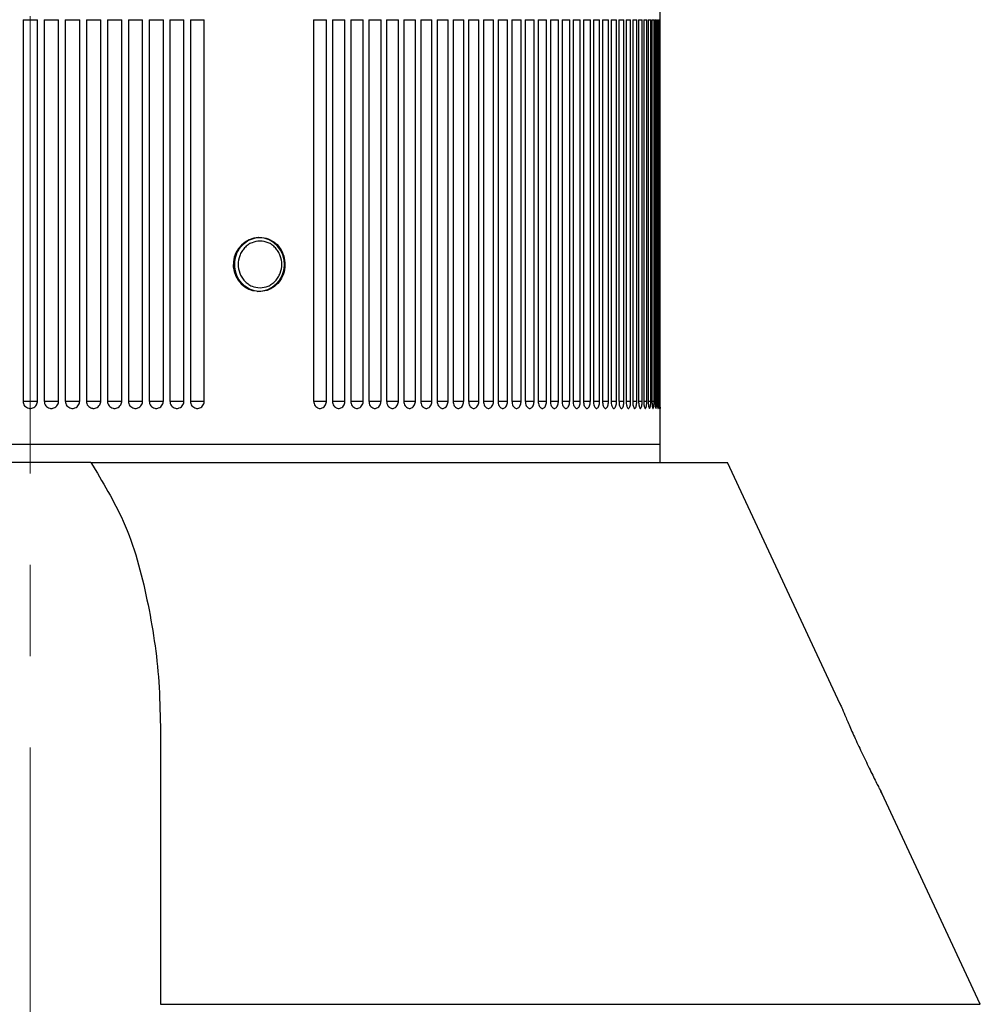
# Model space of a CAD drawing. Header units: inches. Extents: x 2.6 to 37.8, y 3.5 to 30.8.
# Tile 26 of 32: x 23.2 to 24.3, y 21.2 to 22.3. Entities that reach past the tile are written whole.
import ezdxf

# ---------------------------------------------------------------- set-up
doc = ezdxf.new("R2010")
doc.units = ezdxf.units.IN
doc.header["$MEASUREMENT"] = 0
doc.linetypes.add('CENTERX2', pattern=[0.8, 0.5, -0.1, 0.1, -0.1])

msp = doc.modelspace()

# ---------------------------------------------------------------- linework, layer by layer
at = {"color": 7, "linetype": 'CENTERX2', "lineweight": 18}
msp.add_line((23.2561, 11.3887), (23.2561, 23.0742), dxfattribs=at)
at = {"color": 7, "linetype": 'Continuous', "lineweight": 25}
for p, q in [((23.9451, 21.8204), (23.9451, 22.3322)), ((23.2485, 22.285), (23.2485, 21.8677)), ((23.2485, 22.285), (23.2642, 22.285)), ((23.2642, 21.8677), (23.2642, 22.285)), ((23.2716, 22.285), (23.2716, 21.8677)), ((23.2716, 22.285), (23.2716, 22.285)), ((23.2874, 21.8677), (23.2874, 22.285)), ((23.2947, 22.285), (23.2947, 21.8677)), ((23.2947, 22.285), (23.2947, 22.285)), ((23.3104, 21.8677), (23.3104, 22.285)), ((23.3178, 22.285), (23.3178, 21.8677)), ((23.3335, 21.8677), (23.3335, 22.285)), ((23.3408, 22.285), (23.3408, 21.8677)), ((23.3564, 21.8677), (23.3564, 22.285)), ((23.3637, 22.285), (23.3637, 21.8677)), ((23.3792, 21.8677), (23.3792, 22.285)), ((23.3865, 22.285), (23.3865, 21.8677)), ((23.4019, 21.8677), (23.4019, 22.285)), ((23.4091, 22.285), (23.4091, 21.8677)), ((23.4244, 21.8677), (23.4244, 22.285)), ((23.4315, 22.285), (23.4315, 21.8677)), ((23.4467, 21.8677), (23.4467, 22.285)), ((23.5662, 22.285), (23.5662, 21.8677)), ((23.5802, 21.8677), (23.5802, 22.285)), ((23.5868, 22.285), (23.5868, 21.8677)), ((23.6005, 21.8677), (23.6005, 22.285)), ((23.6069, 22.285), (23.6069, 21.8677)), ((23.6204, 21.8677), (23.6204, 22.285)), ((23.6267, 22.285), (23.6267, 21.8677)), ((23.6399, 21.8677), (23.6399, 22.285)), ((23.646, 22.285), (23.646, 21.8677)), ((23.6589, 21.8677), (23.6589, 22.285)), ((23.6649, 22.285), (23.6649, 21.8677)), ((23.6775, 21.8677), (23.6775, 22.285)), ((23.6833, 22.285), (23.6833, 21.8677)), ((23.6956, 21.8677), (23.6956, 22.285)), ((23.7013, 22.285), (23.7013, 21.8677)), ((23.7132, 21.8677), (23.7132, 22.285)), ((23.7187, 22.285), (23.7187, 21.8677)), ((23.7303, 21.8677), (23.7303, 22.285)), ((23.7357, 22.285), (23.7357, 21.8677)), ((23.7468, 21.8677), (23.7468, 22.285)), ((23.752, 22.285), (23.752, 21.8677)), ((23.7628, 21.8677), (23.7628, 22.285)), ((23.7679, 22.285), (23.7679, 21.8677)), ((23.7783, 21.8677), (23.7783, 22.285)), ((23.7831, 22.285), (23.7831, 21.8677)), ((23.7931, 21.8677), (23.7931, 22.285)), ((23.7977, 22.285), (23.7977, 21.8677)), ((23.8073, 21.8677), (23.8073, 22.285)), ((23.8118, 22.285), (23.8118, 21.8677)), ((23.8209, 21.8677), (23.8209, 22.285)), ((23.8252, 22.285), (23.8252, 21.8677)), ((23.8339, 21.8677), (23.8339, 22.285)), ((23.8379, 22.285), (23.8379, 21.8677)), ((23.8462, 21.8677), (23.8462, 22.285)), ((23.85, 22.285), (23.85, 21.8677)), ((23.8578, 21.8677), (23.8578, 22.285)), ((23.8614, 22.285), (23.8614, 21.8677)), ((23.8688, 21.8677), (23.8688, 22.285)), ((23.8722, 22.285), (23.8722, 21.8677)), ((23.879, 21.8677), (23.879, 22.285)), ((23.8822, 22.285), (23.8822, 21.8677)), ((23.8886, 21.8677), (23.8886, 22.285)), ((23.8915, 22.285), (23.8915, 21.8677)), ((23.8974, 21.8677), (23.8974, 22.285)), ((23.9001, 22.285), (23.9001, 21.8677)), ((23.9056, 21.8677), (23.9056, 22.285)), ((23.908, 22.285), (23.908, 21.8677)), ((23.9129, 21.8677), (23.9129, 22.285)), ((23.9151, 22.285), (23.9151, 21.8677)), ((23.9196, 21.8677), (23.9196, 22.285)), ((23.9215, 22.285), (23.9215, 21.8677)), ((23.9254, 21.8677), (23.9254, 22.285)), ((23.9272, 22.285), (23.9272, 21.8677)), ((23.9306, 21.8677), (23.9306, 22.285)), ((23.9321, 22.285), (23.9321, 21.8677)), ((23.9349, 21.8677), (23.9349, 22.285)), ((23.9362, 22.285), (23.9362, 21.8677)), ((23.9385, 21.8677), (23.9385, 22.285)), ((23.9395, 22.285), (23.9395, 21.8677)), ((23.9413, 21.8677), (23.9413, 22.285)), ((23.9421, 22.285), (23.9421, 21.8677)), ((23.9434, 21.8677), (23.9434, 22.285)), ((23.9439, 22.285), (23.9439, 21.8677)), ((23.9446, 21.8677), (23.9446, 22.285)), ((23.9449, 22.285), (23.9449, 21.8677)), ((23.9451, 21.8677), (23.9451, 22.285)), ((23.2485, 21.8677), (23.2642, 21.8677)), ((23.2716, 21.8677), (23.2716, 21.8677)), ((23.2947, 21.8677), (23.2947, 21.8677)), ((23.9451, 21.8204), (23.1532, 21.8204)), ((23.9451, 21.8007), (23.9451, 21.8204)), ((23.3226, 21.8007), (23.1897, 21.8007)), ((23.3226, 21.8007), (24.0188, 21.8007)), ((24.1421, 21.5363), (24.0188, 21.8007)), ((23.3986, 21.5122), (23.3986, 21.208)), ((24.2952, 21.208), (24.1876, 21.4388))]:
    msp.add_line(p, q, dxfattribs=at)
at = {"color": 8, "linetype": 'Continuous', "lineweight": 25}
for p, q in [((23.2716, 22.285), (23.2874, 22.285)), ((23.2947, 22.285), (23.3104, 22.285)), ((23.3178, 22.285), (23.3335, 22.285)), ((23.3408, 22.285), (23.3564, 22.285)), ((23.3637, 22.285), (23.3792, 22.285)), ((23.3865, 22.285), (23.4019, 22.285)), ((23.4091, 22.285), (23.4244, 22.285)), ((23.4315, 22.285), (23.4467, 22.285)), ((23.5662, 22.285), (23.5802, 22.285)), ((23.5868, 22.285), (23.6005, 22.285)), ((23.6069, 22.285), (23.6204, 22.285)), ((23.6267, 22.285), (23.6399, 22.285)), ((23.646, 22.285), (23.6589, 22.285)), ((23.6649, 22.285), (23.6775, 22.285)), ((23.6833, 22.285), (23.6956, 22.285)), ((23.7013, 22.285), (23.7132, 22.285)), ((23.7187, 22.285), (23.7303, 22.285)), ((23.7357, 22.285), (23.7468, 22.285)), ((23.752, 22.285), (23.7628, 22.285)), ((23.7679, 22.285), (23.7783, 22.285)), ((23.7831, 22.285), (23.7931, 22.285)), ((23.7977, 22.285), (23.8073, 22.285)), ((23.8118, 22.285), (23.8209, 22.285)), ((23.8252, 22.285), (23.8339, 22.285)), ((23.8379, 22.285), (23.8462, 22.285)), ((23.85, 22.285), (23.8578, 22.285)), ((23.8614, 22.285), (23.8688, 22.285)), ((23.8722, 22.285), (23.879, 22.285)), ((23.8822, 22.285), (23.8886, 22.285)), ((23.8915, 22.285), (23.8974, 22.285)), ((23.9001, 22.285), (23.9056, 22.285)), ((23.908, 22.285), (23.9129, 22.285)), ((23.9151, 22.285), (23.9196, 22.285)), ((23.9215, 22.285), (23.9254, 22.285)), ((23.9272, 22.285), (23.9306, 22.285)), ((23.9321, 22.285), (23.9349, 22.285)), ((23.9362, 22.285), (23.9385, 22.285)), ((23.9395, 22.285), (23.9413, 22.285)), ((23.9421, 22.285), (23.9434, 22.285)), ((23.9439, 22.285), (23.9446, 22.285)), ((23.9449, 22.285), (23.9451, 22.285)), ((23.2716, 21.8677), (23.2874, 21.8677)), ((23.2947, 21.8677), (23.3104, 21.8677)), ((23.3178, 21.8677), (23.3335, 21.8677)), ((23.3408, 21.8677), (23.3564, 21.8677)), ((23.3637, 21.8677), (23.3792, 21.8677)), ((23.3865, 21.8677), (23.4019, 21.8677)), ((23.4091, 21.8677), (23.4244, 21.8677)), ((23.4315, 21.8677), (23.4467, 21.8677)), ((23.5662, 21.8677), (23.5802, 21.8677)), ((23.5868, 21.8677), (23.6005, 21.8677)), ((23.6069, 21.8677), (23.6204, 21.8677)), ((23.6267, 21.8677), (23.6399, 21.8677)), ((23.646, 21.8677), (23.6589, 21.8677)), ((23.6649, 21.8677), (23.6775, 21.8677)), ((23.6833, 21.8677), (23.6956, 21.8677)), ((23.7013, 21.8677), (23.7132, 21.8677)), ((23.7187, 21.8677), (23.7303, 21.8677)), ((23.7357, 21.8677), (23.7468, 21.8677)), ((23.752, 21.8677), (23.7628, 21.8677)), ((23.7679, 21.8677), (23.7783, 21.8677)), ((23.7831, 21.8677), (23.7931, 21.8677)), ((23.7977, 21.8677), (23.8073, 21.8677)), ((23.8118, 21.8677), (23.8209, 21.8677)), ((23.8252, 21.8677), (23.8339, 21.8677)), ((23.8379, 21.8677), (23.8462, 21.8677)), ((23.85, 21.8677), (23.8578, 21.8677)), ((23.8614, 21.8677), (23.8688, 21.8677)), ((23.8722, 21.8677), (23.879, 21.8677)), ((23.8822, 21.8677), (23.8886, 21.8677)), ((23.8915, 21.8677), (23.8974, 21.8677)), ((23.9001, 21.8677), (23.9056, 21.8677)), ((23.908, 21.8677), (23.9129, 21.8677)), ((23.9151, 21.8677), (23.9196, 21.8677)), ((23.9215, 21.8677), (23.9254, 21.8677)), ((23.9272, 21.8677), (23.9306, 21.8677)), ((23.9321, 21.8677), (23.9349, 21.8677)), ((23.9362, 21.8677), (23.9385, 21.8677)), ((23.9395, 21.8677), (23.9413, 21.8677)), ((23.9421, 21.8677), (23.9434, 21.8677)), ((23.9439, 21.8677), (23.9446, 21.8677)), ((23.9449, 21.8677), (23.9451, 21.8677)), ((23.3986, 21.208), (24.2952, 21.208))]:
    msp.add_line(p, q, dxfattribs=at)
at = {"color": 7, "linetype": 'Continuous', "lineweight": 25}
for centre, radius, start, end in [((23.508, 22.0171), 0.0297, 93.6611, 255.2848), ((23.505, 22.0173), 0.0295, 269.151, 87.7097), ((23.3256, 21.8677), 0.00787, 254.1878, 270)]:
    msp.add_arc(centre, radius, start, end, dxfattribs=at)
for points, knots in [([(23.4799, 22.0173), (23.4802, 22.014), (23.4808, 22.0073), (23.4856, 21.9985), (23.4926, 21.9918), (23.5014, 21.9879), (23.5108, 21.9874), (23.5198, 21.9902), (23.5274, 21.9961), (23.5327, 22.0044), (23.5352, 22.0141), (23.5346, 22.0242), (23.531, 22.0335), (23.5248, 22.041), (23.5166, 22.0458), (23.5073, 22.0474), (23.498, 22.0456), (23.4898, 22.0406), (23.4835, 22.033), (23.4803, 22.0248), (23.48, 22.0194), (23.4799, 22.0173)], [0, 0, 0, 0, 0.053655, 0.107309, 0.160994, 0.214699, 0.268371, 0.322007, 0.375662, 0.42936, 0.483058, 0.536714, 0.59035, 0.64402, 0.697725, 0.751411, 0.805054, 0.858697, 0.912384, 0.966088, 1, 1, 1, 1]), ([(23.5076, 22.0429), (23.5046, 22.0425), (23.5, 22.042), (23.4944, 22.0388), (23.4906, 22.0355), (23.4875, 22.0314), (23.4846, 22.0255), (23.4832, 22.0173), (23.4846, 22.0091), (23.4875, 22.0031), (23.4906, 21.9991), (23.4944, 21.9958), (23.5, 21.9926), (23.5046, 21.992), (23.5076, 21.9917)], [0, 0, 0, 0, 0.119721, 0.184729, 0.25, 0.315008, 0.380279, 0.5, 0.619721, 0.684729, 0.75, 0.815008, 0.880279, 1, 1, 1, 1]), ([(23.5076, 21.9917), (23.5106, 21.992), (23.5152, 21.9926), (23.5207, 21.9958), (23.5245, 21.9991), (23.5276, 22.0031), (23.5305, 22.0091), (23.532, 22.0173), (23.5305, 22.0255), (23.5276, 22.0314), (23.5245, 22.0355), (23.5208, 22.0388), (23.5152, 22.042), (23.5106, 22.0425), (23.5076, 22.0429)], [0, 0, 0, 0, 0.119721, 0.184729, 0.25, 0.315008, 0.380279, 0.5, 0.619721, 0.684729, 0.75, 0.815008, 0.880279, 1, 1, 1, 1]), ([(23.2485, 21.8677), (23.2486, 21.8668), (23.2488, 21.865), (23.2501, 21.8627), (23.2521, 21.8609), (23.2543, 21.86), (23.2558, 21.8598), (23.2564, 21.8598), (23.2564, 21.8598)], [0, 0, 0, 0, 0.214691, 0.429382, 0.644075, 0.858766, 0.99968, 1, 1, 1, 1]), ([(23.2564, 21.8598), (23.2564, 21.8598), (23.2564, 21.8598), (23.2564, 21.8598), (23.2564, 21.8598), (23.2567, 21.8598), (23.2576, 21.8599), (23.2593, 21.8602), (23.2614, 21.8615), (23.2632, 21.8635), (23.2641, 21.8657), (23.2642, 21.8671), (23.2642, 21.8677)], [0, 0, 0, 0, 0.00032, 0.000959, 0.003515, 0.01374, 0.054659, 0.219632, 0.434194, 0.648757, 0.863326, 1, 1, 1, 1]), ([(23.2716, 21.8677), (23.2717, 21.8668), (23.2719, 21.865), (23.2732, 21.8627), (23.2752, 21.8609), (23.2774, 21.86), (23.2789, 21.8598), (23.2795, 21.8598), (23.2795, 21.8598)], [0, 0, 0, 0, 0.214691, 0.429382, 0.644075, 0.858766, 0.99968, 1, 1, 1, 1]), ([(23.2795, 21.8598), (23.2795, 21.8598), (23.2795, 21.8598), (23.2795, 21.8598), (23.2796, 21.8598), (23.2798, 21.8598), (23.2807, 21.8599), (23.2824, 21.8602), (23.2845, 21.8615), (23.2863, 21.8635), (23.2872, 21.8657), (23.2873, 21.8671), (23.2874, 21.8677)], [0, 0, 0, 0, 0.00032, 0.000959, 0.003515, 0.01374, 0.054659, 0.219632, 0.434194, 0.648757, 0.863326, 1, 1, 1, 1]), ([(23.2947, 21.8677), (23.2948, 21.8668), (23.295, 21.865), (23.2963, 21.8627), (23.2983, 21.8609), (23.3005, 21.86), (23.302, 21.8598), (23.3026, 21.8598), (23.3026, 21.8598)], [0, 0, 0, 0, 0.214691, 0.429382, 0.644075, 0.858766, 0.99968, 1, 1, 1, 1]), ([(23.3026, 21.8598), (23.3026, 21.8598), (23.3026, 21.8598), (23.3026, 21.8598), (23.3027, 21.8598), (23.3029, 21.8598), (23.3038, 21.8599), (23.3055, 21.8602), (23.3076, 21.8615), (23.3094, 21.8635), (23.3103, 21.8657), (23.3104, 21.8671), (23.3104, 21.8677)], [0, 0, 0, 0, 0.00032, 0.000959, 0.003515, 0.01374, 0.054659, 0.219632, 0.434194, 0.648757, 0.863326, 1, 1, 1, 1]), ([(23.3178, 21.8677), (23.3179, 21.8668), (23.318, 21.865), (23.3194, 21.8627), (23.3214, 21.8609), (23.3236, 21.86), (23.325, 21.8598), (23.3256, 21.8598), (23.3256, 21.8598)], [0, 0, 0, 0, 0.214691, 0.429382, 0.644075, 0.858766, 0.99968, 1, 1, 1, 1]), ([(23.3256, 21.8598), (23.3256, 21.8598), (23.3256, 21.8598), (23.3256, 21.8598), (23.3257, 21.8598), (23.3259, 21.8598), (23.3268, 21.8599), (23.3285, 21.8602), (23.3307, 21.8615), (23.3324, 21.8635), (23.3333, 21.8657), (23.3334, 21.8671), (23.3335, 21.8677)], [0, 0, 0, 0, 0.00032, 0.000959, 0.003515, 0.01374, 0.054659, 0.219632, 0.434194, 0.648757, 0.863326, 1, 1, 1, 1]), ([(23.3408, 21.8677), (23.3409, 21.8668), (23.341, 21.865), (23.3424, 21.8627), (23.3444, 21.8609), (23.3466, 21.86), (23.348, 21.8598), (23.3486, 21.8598), (23.3486, 21.8598)], [0, 0, 0, 0, 0.214691, 0.429382, 0.644075, 0.858766, 0.99968, 1, 1, 1, 1]), ([(23.3486, 21.8598), (23.3486, 21.8598), (23.3486, 21.8598), (23.3486, 21.8598), (23.3487, 21.8598), (23.3489, 21.8598), (23.3498, 21.8599), (23.3515, 21.8602), (23.3536, 21.8615), (23.3554, 21.8635), (23.3563, 21.8657), (23.3564, 21.8671), (23.3564, 21.8677)], [0, 0, 0, 0, 0.00032, 0.000959, 0.003515, 0.01374, 0.054659, 0.219632, 0.434194, 0.648757, 0.863326, 1, 1, 1, 1]), ([(23.3637, 21.8677), (23.3638, 21.8668), (23.3639, 21.865), (23.3653, 21.8627), (23.3673, 21.8609), (23.3694, 21.86), (23.3709, 21.8598), (23.3714, 21.8598), (23.3715, 21.8598)], [0, 0, 0, 0, 0.214691, 0.429382, 0.644075, 0.858766, 0.99968, 1, 1, 1, 1]), ([(23.3715, 21.8598), (23.3715, 21.8598), (23.3715, 21.8598), (23.3715, 21.8598), (23.3715, 21.8598), (23.3717, 21.8598), (23.3726, 21.8599), (23.3743, 21.8602), (23.3764, 21.8615), (23.3782, 21.8635), (23.3791, 21.8657), (23.3792, 21.8671), (23.3792, 21.8677)], [0, 0, 0, 0, 0.00032, 0.000959, 0.003515, 0.01374, 0.054659, 0.219632, 0.434194, 0.648757, 0.863326, 1, 1, 1, 1]), ([(23.3865, 21.8677), (23.3865, 21.8668), (23.3867, 21.865), (23.388, 21.8627), (23.39, 21.8609), (23.3922, 21.86), (23.3936, 21.8598), (23.3942, 21.8598), (23.3942, 21.8598)], [0, 0, 0, 0, 0.214691, 0.429382, 0.644075, 0.858766, 0.99968, 1, 1, 1, 1]), ([(23.3942, 21.8598), (23.3942, 21.8598), (23.3942, 21.8598), (23.3942, 21.8598), (23.3943, 21.8598), (23.3945, 21.8598), (23.3953, 21.8599), (23.397, 21.8602), (23.3991, 21.8615), (23.4009, 21.8635), (23.4018, 21.8657), (23.4019, 21.8671), (23.4019, 21.8677)], [0, 0, 0, 0, 0.00032, 0.000959, 0.003515, 0.01374, 0.054659, 0.219632, 0.434194, 0.648757, 0.863326, 1, 1, 1, 1]), ([(23.4091, 21.8677), (23.4092, 21.8668), (23.4093, 21.865), (23.4107, 21.8627), (23.4126, 21.8609), (23.4148, 21.86), (23.4162, 21.8598), (23.4168, 21.8598), (23.4168, 21.8598)], [0, 0, 0, 0, 0.214691, 0.429382, 0.644075, 0.858766, 0.99968, 1, 1, 1, 1]), ([(23.4168, 21.8598), (23.4168, 21.8598), (23.4168, 21.8598), (23.4168, 21.8598), (23.4168, 21.8598), (23.417, 21.8598), (23.4179, 21.8599), (23.4196, 21.8602), (23.4217, 21.8615), (23.4234, 21.8635), (23.4243, 21.8657), (23.4244, 21.8671), (23.4244, 21.8677)], [0, 0, 0, 0, 0.00032, 0.000959, 0.003515, 0.01374, 0.054659, 0.219632, 0.434194, 0.648757, 0.863326, 1, 1, 1, 1]), ([(23.4315, 21.8677), (23.4316, 21.8668), (23.4318, 21.865), (23.4331, 21.8627), (23.435, 21.8609), (23.4372, 21.86), (23.4386, 21.8598), (23.4391, 21.8598), (23.4391, 21.8598)], [0, 0, 0, 0, 0.214691, 0.429382, 0.644075, 0.858766, 0.99968, 1, 1, 1, 1]), ([(23.4391, 21.8598), (23.4391, 21.8598), (23.4392, 21.8598), (23.4392, 21.8598), (23.4392, 21.8598), (23.4394, 21.8598), (23.4403, 21.8599), (23.4419, 21.8602), (23.444, 21.8615), (23.4457, 21.8635), (23.4466, 21.8657), (23.4467, 21.8671), (23.4467, 21.8677)], [0, 0, 0, 0, 0.00032, 0.000959, 0.003515, 0.01374, 0.054659, 0.219632, 0.434194, 0.648757, 0.863326, 1, 1, 1, 1]), ([(23.5662, 21.8677), (23.5663, 21.8668), (23.5665, 21.865), (23.5677, 21.8627), (23.5695, 21.8609), (23.5714, 21.86), (23.5727, 21.8598), (23.5732, 21.8598), (23.5732, 21.8598)], [0, 0, 0, 0, 0.214691, 0.429382, 0.644075, 0.858766, 0.99968, 1, 1, 1, 1]), ([(23.5732, 21.8598), (23.5733, 21.8598), (23.5733, 21.8598), (23.5733, 21.8598), (23.5733, 21.8598), (23.5735, 21.8598), (23.5743, 21.8599), (23.5758, 21.8602), (23.5777, 21.8615), (23.5793, 21.8635), (23.5801, 21.8657), (23.5802, 21.8671), (23.5802, 21.8677)], [0, 0, 0, 0, 0.00032, 0.000959, 0.003515, 0.01374, 0.054659, 0.219632, 0.434194, 0.648757, 0.863326, 1, 1, 1, 1]), ([(23.5868, 21.8677), (23.5868, 21.8668), (23.587, 21.865), (23.5882, 21.8627), (23.5899, 21.8609), (23.5919, 21.86), (23.5931, 21.8598), (23.5937, 21.8598), (23.5937, 21.8598)], [0, 0, 0, 0, 0.214691, 0.429382, 0.6440747, 0.8587662, 0.9996803, 1, 1, 1, 1]), ([(23.5937, 21.8598), (23.5937, 21.8598), (23.5937, 21.8598), (23.5937, 21.8598), (23.5937, 21.8598), (23.5939, 21.8598), (23.5947, 21.8599), (23.5962, 21.8602), (23.5981, 21.8615), (23.5996, 21.8635), (23.6004, 21.8657), (23.6005, 21.8671), (23.6005, 21.8677)], [0, 0, 0, 0, 0.00032, 0.000959, 0.003515, 0.01374, 0.054659, 0.219632, 0.434194, 0.648757, 0.863326, 1, 1, 1, 1]), ([(23.6069, 21.8677), (23.607, 21.8668), (23.6071, 21.865), (23.6083, 21.8627), (23.61, 21.8609), (23.6119, 21.86), (23.6132, 21.8598), (23.6137, 21.8598), (23.6137, 21.8598)], [0, 0, 0, 0, 0.214691, 0.429382, 0.644075, 0.858766, 0.99968, 1, 1, 1, 1]), ([(23.6137, 21.8598), (23.6137, 21.8598), (23.6137, 21.8598), (23.6137, 21.8598), (23.6137, 21.8598), (23.6139, 21.8598), (23.6147, 21.8599), (23.6161, 21.8602), (23.618, 21.8615), (23.6195, 21.8635), (23.6203, 21.8657), (23.6204, 21.8671), (23.6204, 21.8677)], [0, 0, 0, 0, 0.00032, 0.000959, 0.003515, 0.01374, 0.054659, 0.219632, 0.434194, 0.648757, 0.863326, 1, 1, 1, 1]), ([(23.6267, 21.8677), (23.6268, 21.8668), (23.6269, 21.865), (23.628, 21.8627), (23.6297, 21.8609), (23.6316, 21.86), (23.6328, 21.8598), (23.6333, 21.8598), (23.6333, 21.8598)], [0, 0, 0, 0, 0.214691, 0.429382, 0.644075, 0.858766, 0.99968, 1, 1, 1, 1]), ([(23.6333, 21.8598), (23.6333, 21.8598), (23.6333, 21.8598), (23.6333, 21.8598), (23.6334, 21.8598), (23.6335, 21.8598), (23.6343, 21.8599), (23.6357, 21.8602), (23.6375, 21.8615), (23.639, 21.8635), (23.6398, 21.8657), (23.6398, 21.8671), (23.6399, 21.8677)], [0, 0, 0, 0, 0.00032, 0.000959, 0.003515, 0.01374, 0.054659, 0.219632, 0.434194, 0.648757, 0.863326, 1, 1, 1, 1]), ([(23.646, 21.8677), (23.6461, 21.8668), (23.6462, 21.865), (23.6474, 21.8627), (23.649, 21.8609), (23.6508, 21.86), (23.652, 21.8598), (23.6525, 21.8598), (23.6525, 21.8598)], [0, 0, 0, 0, 0.214691, 0.429382, 0.644075, 0.858766, 0.99968, 1, 1, 1, 1]), ([(23.6525, 21.8598), (23.6525, 21.8598), (23.6525, 21.8598), (23.6525, 21.8598), (23.6525, 21.8598), (23.6527, 21.8598), (23.6535, 21.8599), (23.6548, 21.8602), (23.6566, 21.8615), (23.658, 21.8635), (23.6588, 21.8657), (23.6589, 21.8671), (23.6589, 21.8677)], [0, 0, 0, 0, 0.00032, 0.000959, 0.003515, 0.01374, 0.054659, 0.219632, 0.434194, 0.648757, 0.863326, 1, 1, 1, 1]), ([(23.6649, 21.8677), (23.665, 21.8668), (23.6651, 21.865), (23.6662, 21.8627), (23.6678, 21.8609), (23.6696, 21.86), (23.6708, 21.8598), (23.6712, 21.8598), (23.6712, 21.8598)], [0, 0, 0, 0, 0.214691, 0.429382, 0.644075, 0.858766, 0.99968, 1, 1, 1, 1]), ([(23.6712, 21.8598), (23.6712, 21.8598), (23.6712, 21.8598), (23.6712, 21.8598), (23.6713, 21.8598), (23.6715, 21.8598), (23.6722, 21.8599), (23.6735, 21.8602), (23.6753, 21.8615), (23.6767, 21.8635), (23.6774, 21.8657), (23.6775, 21.8671), (23.6775, 21.8677)], [0, 0, 0, 0, 0.00032, 0.000959, 0.003515, 0.01374, 0.054659, 0.219632, 0.434194, 0.648757, 0.863326, 1, 1, 1, 1]), ([(23.6833, 21.8677), (23.6834, 21.8668), (23.6836, 21.865), (23.6846, 21.8627), (23.6862, 21.8609), (23.6879, 21.86), (23.689, 21.8598), (23.6895, 21.8598), (23.6895, 21.8598)], [0, 0, 0, 0, 0.214691, 0.429382, 0.644075, 0.858766, 0.99968, 1, 1, 1, 1]), ([(23.6895, 21.8598), (23.6895, 21.8598), (23.6895, 21.8598), (23.6895, 21.8598), (23.6896, 21.8598), (23.6897, 21.8598), (23.6904, 21.8599), (23.6917, 21.8602), (23.6934, 21.8615), (23.6948, 21.8635), (23.6955, 21.8657), (23.6956, 21.8671), (23.6956, 21.8677)], [0, 0, 0, 0, 0.00032, 0.000959, 0.003515, 0.01374, 0.054659, 0.219632, 0.434194, 0.648757, 0.863326, 1, 1, 1, 1]), ([(23.7013, 21.8677), (23.7014, 21.8668), (23.7015, 21.865), (23.7025, 21.8627), (23.7041, 21.8609), (23.7057, 21.86), (23.7068, 21.8598), (23.7073, 21.8598), (23.7073, 21.8598)], [0, 0, 0, 0, 0.214691, 0.429382, 0.644075, 0.858766, 0.99968, 1, 1, 1, 1]), ([(23.7073, 21.8598), (23.7073, 21.8598), (23.7073, 21.8598), (23.7073, 21.8598), (23.7073, 21.8598), (23.7075, 21.8598), (23.7082, 21.8599), (23.7095, 21.8602), (23.7111, 21.8615), (23.7124, 21.8635), (23.7131, 21.8657), (23.7132, 21.8671), (23.7132, 21.8677)], [0, 0, 0, 0, 0.00032, 0.000959, 0.003515, 0.01374, 0.054659, 0.219632, 0.434194, 0.648757, 0.863326, 1, 1, 1, 1]), ([(23.7187, 21.8677), (23.7188, 21.8668), (23.7189, 21.865), (23.7199, 21.8627), (23.7214, 21.8609), (23.723, 21.86), (23.7241, 21.8598), (23.7245, 21.8598), (23.7245, 21.8598)], [0, 0, 0, 0, 0.214691, 0.429382, 0.644075, 0.858766, 0.99968, 1, 1, 1, 1]), ([(23.7245, 21.8598), (23.7245, 21.8598), (23.7246, 21.8598), (23.7246, 21.8598), (23.7246, 21.8598), (23.7248, 21.8598), (23.7254, 21.8599), (23.7267, 21.8602), (23.7282, 21.8615), (23.7295, 21.8635), (23.7302, 21.8657), (23.7303, 21.8671), (23.7303, 21.8677)], [0, 0, 0, 0, 0.00032, 0.000959, 0.003515, 0.01374, 0.054659, 0.219632, 0.434194, 0.648757, 0.863326, 1, 1, 1, 1]), ([(23.7357, 21.8677), (23.7357, 21.8668), (23.7359, 21.865), (23.7368, 21.8627), (23.7383, 21.8609), (23.7398, 21.86), (23.7409, 21.8598), (23.7413, 21.8598), (23.7413, 21.8598)], [0, 0, 0, 0, 0.214691, 0.429382, 0.644075, 0.858766, 0.99968, 1, 1, 1, 1]), ([(23.7413, 21.8598), (23.7413, 21.8598), (23.7413, 21.8598), (23.7413, 21.8598), (23.7413, 21.8598), (23.7415, 21.8598), (23.7421, 21.8599), (23.7433, 21.8602), (23.7449, 21.8615), (23.7461, 21.8635), (23.7468, 21.8657), (23.7468, 21.8671), (23.7468, 21.8677)], [0, 0, 0, 0, 0.00032, 0.000959, 0.003515, 0.01374, 0.054659, 0.219632, 0.434194, 0.648757, 0.863326, 1, 1, 1, 1]), ([(23.752, 21.8677), (23.7521, 21.8668), (23.7522, 21.865), (23.7532, 21.8627), (23.7545, 21.8609), (23.7561, 21.86), (23.7571, 21.8598), (23.7575, 21.8598), (23.7575, 21.8598)], [0, 0, 0, 0, 0.214691, 0.429382, 0.644075, 0.858766, 0.99968, 1, 1, 1, 1]), ([(23.7575, 21.8598), (23.7575, 21.8598), (23.7575, 21.8598), (23.7575, 21.8598), (23.7575, 21.8598), (23.7577, 21.8598), (23.7583, 21.8599), (23.7595, 21.8602), (23.7609, 21.8615), (23.7621, 21.8635), (23.7628, 21.8657), (23.7628, 21.8671), (23.7628, 21.8677)], [0, 0, 0, 0, 0.0003195, 0.0009586, 0.0035147, 0.0137396, 0.0546587, 0.2196315, 0.4341941, 0.6487573, 0.863326, 1, 1, 1, 1]), ([(23.7679, 21.8677), (23.7679, 21.8668), (23.768, 21.865), (23.7689, 21.8627), (23.7703, 21.8609), (23.7717, 21.86), (23.7727, 21.8598), (23.7731, 21.8598), (23.7731, 21.8598)], [0, 0, 0, 0, 0.214691, 0.429382, 0.644075, 0.858766, 0.99968, 1, 1, 1, 1]), ([(23.7731, 21.8598), (23.7731, 21.8598), (23.7731, 21.8598), (23.7731, 21.8598), (23.7731, 21.8598), (23.7733, 21.8598), (23.7739, 21.8599), (23.775, 21.8602), (23.7764, 21.8615), (23.7776, 21.8635), (23.7782, 21.8657), (23.7782, 21.8671), (23.7783, 21.8677)], [0, 0, 0, 0, 0.00032, 0.000959, 0.003515, 0.01374, 0.054659, 0.219632, 0.434194, 0.648757, 0.863326, 1, 1, 1, 1]), ([(23.7831, 21.8677), (23.7831, 21.8668), (23.7833, 21.865), (23.7841, 21.8627), (23.7854, 21.8609), (23.7868, 21.86), (23.7878, 21.8598), (23.7881, 21.8598), (23.7881, 21.8598)], [0, 0, 0, 0, 0.214691, 0.429382, 0.644075, 0.858766, 0.99968, 1, 1, 1, 1]), ([(23.7881, 21.8598), (23.7881, 21.8598), (23.7881, 21.8598), (23.7881, 21.8598), (23.7882, 21.8598), (23.7883, 21.8598), (23.7889, 21.8599), (23.79, 21.8602), (23.7913, 21.8615), (23.7924, 21.8635), (23.793, 21.8657), (23.7931, 21.8671), (23.7931, 21.8677)], [0, 0, 0, 0, 0.00032, 0.000959, 0.003515, 0.01374, 0.054659, 0.219632, 0.434194, 0.648757, 0.863326, 1, 1, 1, 1]), ([(23.7977, 21.8677), (23.7978, 21.8668), (23.7979, 21.865), (23.7987, 21.8627), (23.8, 21.8609), (23.8013, 21.86), (23.8022, 21.8598), (23.8026, 21.8598), (23.8026, 21.8598)], [0, 0, 0, 0, 0.214691, 0.429382, 0.644075, 0.858766, 0.99968, 1, 1, 1, 1]), ([(23.8026, 21.8598), (23.8026, 21.8598), (23.8026, 21.8598), (23.8026, 21.8598), (23.8026, 21.8598), (23.8027, 21.8598), (23.8033, 21.8599), (23.8043, 21.8602), (23.8056, 21.8615), (23.8067, 21.8635), (23.8072, 21.8657), (23.8073, 21.8671), (23.8073, 21.8677)], [0, 0, 0, 0, 0.00032, 0.000959, 0.003515, 0.01374, 0.054659, 0.219632, 0.434194, 0.648757, 0.863326, 1, 1, 1, 1]), ([(23.8118, 21.8677), (23.8118, 21.8668), (23.8119, 21.865), (23.8127, 21.8627), (23.8139, 21.8609), (23.8152, 21.86), (23.816, 21.8598), (23.8164, 21.8598), (23.8164, 21.8598)], [0, 0, 0, 0, 0.214691, 0.429382, 0.6440747, 0.8587662, 0.9996803, 1, 1, 1, 1]), ([(23.8164, 21.8598), (23.8164, 21.8598), (23.8164, 21.8598), (23.8164, 21.8598), (23.8164, 21.8598), (23.8166, 21.8598), (23.8171, 21.8599), (23.8181, 21.8602), (23.8193, 21.8615), (23.8203, 21.8635), (23.8209, 21.8657), (23.8209, 21.8671), (23.8209, 21.8677)], [0, 0, 0, 0, 0.00032, 0.000959, 0.003515, 0.01374, 0.054659, 0.219632, 0.434194, 0.648757, 0.863326, 1, 1, 1, 1]), ([(23.8252, 21.8677), (23.8252, 21.8668), (23.8253, 21.865), (23.8261, 21.8627), (23.8272, 21.8609), (23.8284, 21.86), (23.8292, 21.8598), (23.8296, 21.8598), (23.8296, 21.8598)], [0, 0, 0, 0, 0.214691, 0.429382, 0.644075, 0.858766, 0.99968, 1, 1, 1, 1]), ([(23.8296, 21.8598), (23.8296, 21.8598), (23.8296, 21.8598), (23.8296, 21.8598), (23.8296, 21.8598), (23.8297, 21.8598), (23.8302, 21.8599), (23.8312, 21.8602), (23.8323, 21.8615), (23.8333, 21.8635), (23.8338, 21.8657), (23.8339, 21.8671), (23.8339, 21.8677)], [0, 0, 0, 0, 0.00032, 0.000959, 0.003515, 0.01374, 0.054659, 0.219632, 0.434194, 0.648757, 0.863326, 1, 1, 1, 1]), ([(23.8379, 21.8677), (23.838, 21.8668), (23.838, 21.865), (23.8388, 21.8627), (23.8398, 21.8609), (23.841, 21.86), (23.8418, 21.8598), (23.8421, 21.8598), (23.8421, 21.8598)], [0, 0, 0, 0, 0.214691, 0.429382, 0.644075, 0.858766, 0.99968, 1, 1, 1, 1]), ([(23.8421, 21.8598), (23.8421, 21.8598), (23.8421, 21.8598), (23.8421, 21.8598), (23.8421, 21.8598), (23.8422, 21.8598), (23.8427, 21.8599), (23.8436, 21.8602), (23.8447, 21.8615), (23.8456, 21.8635), (23.8461, 21.8657), (23.8462, 21.8671), (23.8462, 21.8677)], [0, 0, 0, 0, 0.0003195, 0.0009586, 0.0035147, 0.0137396, 0.0546587, 0.2196315, 0.4341941, 0.6487573, 0.863326, 1, 1, 1, 1]), ([(23.85, 21.8677), (23.85, 21.8668), (23.8501, 21.865), (23.8508, 21.8627), (23.8518, 21.8609), (23.8529, 21.86), (23.8537, 21.8598), (23.854, 21.8598), (23.854, 21.8598)], [0, 0, 0, 0, 0.214691, 0.429382, 0.644075, 0.858766, 0.99968, 1, 1, 1, 1]), ([(23.854, 21.8598), (23.854, 21.8598), (23.854, 21.8598), (23.854, 21.8598), (23.854, 21.8598), (23.8541, 21.8598), (23.8545, 21.8599), (23.8554, 21.8602), (23.8565, 21.8615), (23.8573, 21.8635), (23.8578, 21.8657), (23.8578, 21.8671), (23.8578, 21.8677)], [0, 0, 0, 0, 0.00032, 0.000959, 0.003515, 0.01374, 0.054659, 0.219632, 0.434194, 0.648757, 0.863326, 1, 1, 1, 1]), ([(23.8614, 21.8677), (23.8615, 21.8668), (23.8615, 21.865), (23.8622, 21.8627), (23.8631, 21.8609), (23.8642, 21.86), (23.8649, 21.8598), (23.8651, 21.8598), (23.8651, 21.8598)], [0, 0, 0, 0, 0.214691, 0.429382, 0.6440747, 0.8587662, 0.9996803, 1, 1, 1, 1]), ([(23.8651, 21.8598), (23.8651, 21.8598), (23.8651, 21.8598), (23.8651, 21.8598), (23.8652, 21.8598), (23.8653, 21.8598), (23.8657, 21.8599), (23.8665, 21.8602), (23.8675, 21.8615), (23.8683, 21.8635), (23.8687, 21.8657), (23.8688, 21.8671), (23.8688, 21.8677)], [0, 0, 0, 0, 0.00032, 0.000959, 0.003515, 0.01374, 0.054659, 0.219632, 0.434194, 0.648757, 0.863326, 1, 1, 1, 1]), ([(23.8722, 21.8677), (23.8722, 21.8668), (23.8723, 21.865), (23.8729, 21.8627), (23.8738, 21.8609), (23.8747, 21.86), (23.8754, 21.8598), (23.8756, 21.8598), (23.8756, 21.8598)], [0, 0, 0, 0, 0.214691, 0.429382, 0.644075, 0.858766, 0.99968, 1, 1, 1, 1]), ([(23.8756, 21.8598), (23.8756, 21.8598), (23.8756, 21.8598), (23.8756, 21.8598), (23.8757, 21.8598), (23.8758, 21.8598), (23.8762, 21.8599), (23.8769, 21.8602), (23.8778, 21.8615), (23.8786, 21.8635), (23.879, 21.8657), (23.879, 21.8671), (23.879, 21.8677)], [0, 0, 0, 0, 0.0003195, 0.0009586, 0.0035147, 0.0137396, 0.0546587, 0.2196315, 0.4341941, 0.6487573, 0.863326, 1, 1, 1, 1]), ([(23.8822, 21.8677), (23.8822, 21.8668), (23.8823, 21.865), (23.8829, 21.8627), (23.8837, 21.8609), (23.8846, 21.86), (23.8852, 21.8598), (23.8854, 21.8598), (23.8854, 21.8598)], [0, 0, 0, 0, 0.214691, 0.429382, 0.644075, 0.858766, 0.99968, 1, 1, 1, 1]), ([(23.8854, 21.8598), (23.8854, 21.8598), (23.8854, 21.8598), (23.8854, 21.8598), (23.8855, 21.8598), (23.8856, 21.8598), (23.8859, 21.8599), (23.8866, 21.8602), (23.8875, 21.8615), (23.8882, 21.8635), (23.8885, 21.8657), (23.8886, 21.8671), (23.8886, 21.8677)], [0, 0, 0, 0, 0.00032, 0.000959, 0.003515, 0.01374, 0.054659, 0.219632, 0.434194, 0.648757, 0.863326, 1, 1, 1, 1]), ([(23.8915, 21.8677), (23.8915, 21.8668), (23.8916, 21.865), (23.8921, 21.8627), (23.8929, 21.8609), (23.8937, 21.86), (23.8943, 21.8598), (23.8945, 21.8598), (23.8945, 21.8598)], [0, 0, 0, 0, 0.214691, 0.429382, 0.644075, 0.858766, 0.99968, 1, 1, 1, 1]), ([(23.8945, 21.8598), (23.8945, 21.8598), (23.8945, 21.8598), (23.8945, 21.8598), (23.8945, 21.8598), (23.8946, 21.8598), (23.895, 21.8599), (23.8956, 21.8602), (23.8964, 21.8615), (23.8971, 21.8635), (23.8974, 21.8657), (23.8974, 21.8671), (23.8974, 21.8677)], [0, 0, 0, 0, 0.00032, 0.000959, 0.003515, 0.01374, 0.054659, 0.219632, 0.434194, 0.648757, 0.863326, 1, 1, 1, 1]), ([(23.9001, 21.8677), (23.9002, 21.8668), (23.9002, 21.865), (23.9007, 21.8627), (23.9014, 21.8609), (23.9022, 21.86), (23.9027, 21.8598), (23.9029, 21.8598), (23.9029, 21.8598)], [0, 0, 0, 0, 0.214691, 0.429382, 0.644075, 0.858766, 0.99968, 1, 1, 1, 1]), ([(23.9029, 21.8598), (23.9029, 21.8598), (23.9029, 21.8598), (23.9029, 21.8598), (23.9029, 21.8598), (23.903, 21.8598), (23.9033, 21.8599), (23.9039, 21.8602), (23.9046, 21.8615), (23.9052, 21.8635), (23.9055, 21.8657), (23.9055, 21.8671), (23.9056, 21.8677)], [0, 0, 0, 0, 0.00032, 0.000959, 0.003515, 0.01374, 0.054659, 0.219632, 0.434194, 0.648757, 0.863326, 1, 1, 1, 1]), ([(23.908, 21.8677), (23.908, 21.8668), (23.9081, 21.865), (23.9085, 21.8627), (23.9092, 21.8609), (23.9099, 21.86), (23.9103, 21.8598), (23.9105, 21.8598), (23.9105, 21.8598)], [0, 0, 0, 0, 0.214691, 0.429382, 0.6440747, 0.8587662, 0.9996803, 1, 1, 1, 1]), ([(23.9105, 21.8598), (23.9105, 21.8598), (23.9105, 21.8598), (23.9105, 21.8598), (23.9105, 21.8598), (23.9106, 21.8598), (23.9109, 21.8599), (23.9114, 21.8602), (23.9121, 21.8615), (23.9126, 21.8635), (23.9129, 21.8657), (23.9129, 21.8671), (23.9129, 21.8677)], [0, 0, 0, 0, 0.0003195, 0.0009586, 0.0035147, 0.0137396, 0.0546587, 0.2196315, 0.4341941, 0.6487573, 0.863326, 1, 1, 1, 1]), ([(23.9151, 21.8677), (23.9152, 21.8668), (23.9152, 21.865), (23.9156, 21.8627), (23.9162, 21.8609), (23.9168, 21.86), (23.9172, 21.8598), (23.9174, 21.8598), (23.9174, 21.8598)], [0, 0, 0, 0, 0.214691, 0.429382, 0.644075, 0.858766, 0.99968, 1, 1, 1, 1]), ([(23.9174, 21.8598), (23.9174, 21.8598), (23.9174, 21.8598), (23.9174, 21.8598), (23.9174, 21.8598), (23.9175, 21.8598), (23.9177, 21.8599), (23.9182, 21.8602), (23.9188, 21.8615), (23.9193, 21.8635), (23.9195, 21.8657), (23.9196, 21.8671), (23.9196, 21.8677)], [0, 0, 0, 0, 0.0003195, 0.0009586, 0.0035147, 0.0137396, 0.0546587, 0.2196315, 0.4341941, 0.6487573, 0.863326, 1, 1, 1, 1]), ([(23.9215, 21.8677), (23.9216, 21.8668), (23.9216, 21.865), (23.922, 21.8627), (23.9225, 21.8609), (23.923, 21.86), (23.9234, 21.8598), (23.9235, 21.8598), (23.9235, 21.8598)], [0, 0, 0, 0, 0.214691, 0.429382, 0.644075, 0.858766, 0.99968, 1, 1, 1, 1]), ([(23.9235, 21.8598), (23.9235, 21.8598), (23.9235, 21.8598), (23.9235, 21.8598), (23.9236, 21.8598), (23.9236, 21.8598), (23.9238, 21.8599), (23.9242, 21.8602), (23.9248, 21.8615), (23.9252, 21.8635), (23.9254, 21.8657), (23.9254, 21.8671), (23.9254, 21.8677)], [0, 0, 0, 0, 0.00032, 0.000959, 0.003515, 0.01374, 0.054659, 0.219632, 0.434194, 0.648757, 0.863326, 1, 1, 1, 1]), ([(23.9272, 21.8677), (23.9272, 21.8668), (23.9272, 21.865), (23.9275, 21.8627), (23.928, 21.8609), (23.9285, 21.86), (23.9288, 21.8598), (23.9289, 21.8598), (23.9289, 21.8598)], [0, 0, 0, 0, 0.214691, 0.429382, 0.644075, 0.858766, 0.99968, 1, 1, 1, 1]), ([(23.9289, 21.8598), (23.9289, 21.8598), (23.9289, 21.8598), (23.9289, 21.8598), (23.9289, 21.8598), (23.929, 21.8598), (23.9292, 21.8599), (23.9295, 21.8602), (23.93, 21.8615), (23.9304, 21.8635), (23.9305, 21.8657), (23.9306, 21.8671), (23.9306, 21.8677)], [0, 0, 0, 0, 0.00032, 0.000959, 0.003515, 0.01374, 0.054659, 0.219632, 0.434194, 0.648757, 0.863326, 1, 1, 1, 1]), ([(23.9321, 21.8677), (23.9321, 21.8668), (23.9321, 21.865), (23.9324, 21.8627), (23.9327, 21.8609), (23.9332, 21.86), (23.9334, 21.8598), (23.9335, 21.8598), (23.9335, 21.8598)], [0, 0, 0, 0, 0.214691, 0.429382, 0.644075, 0.858766, 0.99968, 1, 1, 1, 1]), ([(23.9335, 21.8598), (23.9335, 21.8598), (23.9335, 21.8598), (23.9335, 21.8598), (23.9335, 21.8598), (23.9336, 21.8598), (23.9337, 21.8599), (23.9341, 21.8602), (23.9344, 21.8615), (23.9347, 21.8635), (23.9349, 21.8657), (23.9349, 21.8671), (23.9349, 21.8677)], [0, 0, 0, 0, 0.00032, 0.000959, 0.003515, 0.01374, 0.054659, 0.219632, 0.434194, 0.648757, 0.863326, 1, 1, 1, 1]), ([(23.9362, 21.8677), (23.9362, 21.8668), (23.9362, 21.865), (23.9364, 21.8627), (23.9367, 21.8609), (23.9371, 21.86), (23.9373, 21.8598), (23.9374, 21.8598), (23.9374, 21.8598)], [0, 0, 0, 0, 0.214691, 0.429382, 0.644075, 0.858766, 0.99968, 1, 1, 1, 1]), ([(23.9374, 21.8598), (23.9374, 21.8598), (23.9374, 21.8598), (23.9374, 21.8598), (23.9374, 21.8598), (23.9374, 21.8598), (23.9376, 21.8599), (23.9378, 21.8602), (23.9381, 21.8615), (23.9384, 21.8635), (23.9385, 21.8657), (23.9385, 21.8671), (23.9385, 21.8677)], [0, 0, 0, 0, 0.00032, 0.000959, 0.003515, 0.01374, 0.054659, 0.219632, 0.434194, 0.648757, 0.863326, 1, 1, 1, 1]), ([(23.9395, 21.8677), (23.9395, 21.8668), (23.9395, 21.865), (23.9397, 21.8627), (23.94, 21.8609), (23.9402, 21.86), (23.9404, 21.8598), (23.9405, 21.8598), (23.9405, 21.8598)], [0, 0, 0, 0, 0.214691, 0.429382, 0.6440747, 0.8587662, 0.9996803, 1, 1, 1, 1]), ([(23.9405, 21.8598), (23.9405, 21.8598), (23.9405, 21.8598), (23.9405, 21.8598), (23.9405, 21.8598), (23.9405, 21.8598), (23.9406, 21.8599), (23.9408, 21.8602), (23.941, 21.8615), (23.9412, 21.8635), (23.9413, 21.8657), (23.9413, 21.8671), (23.9413, 21.8677)], [0, 0, 0, 0, 0.0003195, 0.0009586, 0.0035147, 0.0137396, 0.0546587, 0.2196315, 0.4341941, 0.6487573, 0.863326, 1, 1, 1, 1]), ([(23.9421, 21.8677), (23.9421, 21.8668), (23.9421, 21.865), (23.9422, 21.8627), (23.9424, 21.8609), (23.9426, 21.86), (23.9427, 21.8598), (23.9428, 21.8598), (23.9428, 21.8598)], [0, 0, 0, 0, 0.214691, 0.429382, 0.644075, 0.858766, 0.99968, 1, 1, 1, 1]), ([(23.9428, 21.8598), (23.9428, 21.8598), (23.9428, 21.8598), (23.9428, 21.8598), (23.9428, 21.8598), (23.9428, 21.8598), (23.9429, 21.8599), (23.943, 21.8602), (23.9432, 21.8615), (23.9433, 21.8635), (23.9434, 21.8657), (23.9434, 21.8671), (23.9434, 21.8677)], [0, 0, 0, 0, 0.00032, 0.000959, 0.003515, 0.01374, 0.054659, 0.219632, 0.434194, 0.648757, 0.863326, 1, 1, 1, 1]), ([(23.9439, 21.8677), (23.9439, 21.8668), (23.9439, 21.865), (23.944, 21.8627), (23.9441, 21.8609), (23.9442, 21.86), (23.9443, 21.8598), (23.9443, 21.8598), (23.9443, 21.8598)], [0, 0, 0, 0, 0.214691, 0.429382, 0.644075, 0.858766, 0.99968, 1, 1, 1, 1]), ([(23.9443, 21.8598), (23.9443, 21.8598), (23.9443, 21.8598), (23.9443, 21.8598), (23.9443, 21.8598), (23.9443, 21.8598), (23.9444, 21.8599), (23.9444, 21.8602), (23.9445, 21.8615), (23.9446, 21.8635), (23.9446, 21.8657), (23.9446, 21.8671), (23.9446, 21.8677)], [0, 0, 0, 0, 0.00032, 0.000959, 0.003515, 0.01374, 0.054659, 0.219632, 0.434194, 0.648757, 0.863326, 1, 1, 1, 1]), ([(23.9449, 21.8677), (23.9449, 21.8668), (23.9449, 21.865), (23.9449, 21.8627), (23.945, 21.8609), (23.945, 21.86), (23.945, 21.8598), (23.945, 21.8598), (23.945, 21.8598)], [0, 0, 0, 0, 0.214691, 0.429382, 0.644075, 0.858766, 0.99968, 1, 1, 1, 1]), ([(23.945, 21.8598), (23.945, 21.8598), (23.945, 21.8598), (23.945, 21.8598), (23.945, 21.8598), (23.945, 21.8598), (23.9451, 21.8599), (23.9451, 21.8602), (23.9451, 21.8615), (23.9451, 21.8635), (23.9451, 21.8657), (23.9451, 21.8671), (23.9451, 21.8677)], [0, 0, 0, 0, 0.00032, 0.000959, 0.003515, 0.01374, 0.054659, 0.219632, 0.434194, 0.648757, 0.863326, 1, 1, 1, 1]), ([(23.3226, 21.8007), (23.3353, 21.7797), (23.364, 21.7324), (23.3858, 21.6499), (23.3973, 21.5745), (23.3983, 21.5283), (23.3986, 21.5122)], [0, 0, 0, 0, 0.237418, 0.5336162, 0.8367971, 1, 1, 1, 1]), ([(24.1421, 21.5363), (24.142, 21.5365), (24.1418, 21.537), (24.1435, 21.5329), (24.147, 21.5245), (24.1524, 21.5119), (24.1594, 21.4963), (24.1676, 21.4789), (24.1745, 21.4647), (24.1794, 21.4547), (24.1826, 21.4485), (24.1851, 21.4436), (24.1872, 21.4395), (24.1882, 21.4375), (24.187, 21.4399), (24.1865, 21.4409)], [0, 0, 0, 0, 0.033816, 0.120632, 0.208753, 0.301599, 0.401699, 0.509835, 0.623454, 0.678865, 0.736177, 0.786848, 0.83939, 0.930214, 1, 1, 1, 1])]:
    msp.add_open_spline(points, degree=3, knots=knots, dxfattribs=at)

doc.saveas('drawing.dxf')
